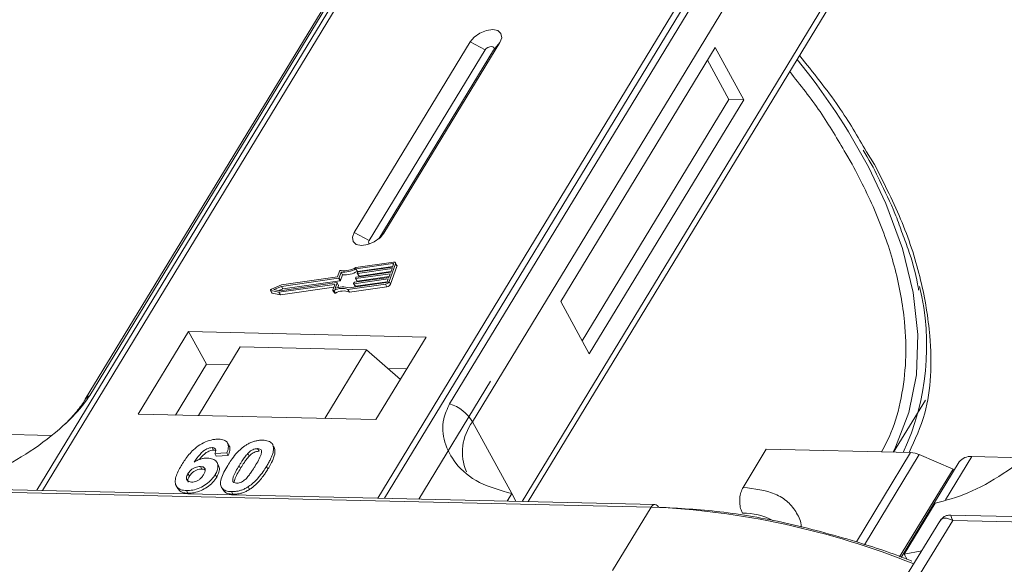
# Model space of a CAD drawing. Header units: millimetres. Extents: x -765 to 710, y 139 to 1172.
# Tile 54 of 76: x 166 to 214, y 1063 to 1090. Entities that reach past the tile are written whole.
import ezdxf

# ---------------------------------------------------------------- set-up
doc = ezdxf.new("R2010")
doc.units = ezdxf.units.MM

msp = doc.modelspace()

# ---------------------------------------------------------------- linework, layer by layer
at = {"color": 7, "linetype": 'Continuous', "lineweight": 15}
for p, q in [((188.464, 1102.656), (166.784, 1067.026)), ((167.053, 1067.02), (188.75, 1102.677)), ((204.967, 1102.305), (183.27, 1066.648)), ((183.603, 1066.64), (205.283, 1102.27)), ((184.44, 1096.59), (169.127, 1071.424)), ((169.341, 1071.611), (184.654, 1096.776)), ((202.058, 1096.377), (186.745, 1071.211)), ((187.853, 1070.334), (203.166, 1095.5)), ((205.407, 1091.402), (190.247, 1066.487)), ((190.545, 1066.481), (205.441, 1090.961)), ((187.737, 1088.697), (182.135, 1079.49)), ((183.571, 1079.457), (189.173, 1088.664)), ((187.737, 1088.697), (188.457, 1088.307)), ((189.173, 1088.664), (188.867, 1088.297)), ((188.457, 1088.307), (182.855, 1079.1)), ((183.315, 1079.173), (188.867, 1088.297)), ((199.589, 1088.425), (192.119, 1076.149)), ((200.969, 1085.903), (199.589, 1088.425)), ((200.25, 1085.919), (199.216, 1087.811)), ((193.154, 1074.257), (200.25, 1085.919)), ((193.499, 1073.627), (200.969, 1085.903)), ((200.969, 1085.903), (200.25, 1085.919)), ((205.903, 1083.302), (206.217, 1082.793)), ((207.294, 1082.768), (206.909, 1083.389)), ((182.855, 1079.1), (182.135, 1079.49)), ((183.571, 1079.457), (183.382, 1079.231)), ((184.027, 1078.056), (182.211, 1077.798)), ((184.194, 1077.898), (184.125, 1078.024)), ((181.425, 1077.611), (181.326, 1077.336)), ((181.497, 1077.57), (181.399, 1077.296)), ((181.566, 1077.444), (181.497, 1077.57)), ((184.002, 1077.985), (182.214, 1077.732)), ((182.283, 1077.606), (182.214, 1077.732)), ((182.235, 1077.331), (183.895, 1077.566)), ((182.282, 1077.522), (182.294, 1077.558)), ((182.282, 1077.513), (182.351, 1077.387)), ((182.283, 1077.606), (183.996, 1077.849)), ((183.959, 1077.744), (182.298, 1077.508)), ((182.324, 1077.579), (183.984, 1077.815)), ((182.367, 1077.382), (183.907, 1077.601)), ((183.821, 1077.118), (184.127, 1077.97)), ((183.89, 1076.992), (184.196, 1077.843)), ((183.895, 1077.566), (183.959, 1077.744)), ((183.984, 1077.815), (184.035, 1077.956)), ((184.028, 1077.937), (184.002, 1077.985)), ((184.127, 1077.97), (184.196, 1077.843)), ((178.534, 1076.671), (181.293, 1077.062)), ((181.37, 1077.275), (178.61, 1076.883)), ((181.326, 1077.336), (178.617, 1076.952)), ((178.679, 1076.757), (181.439, 1077.149)), ((181.31, 1077.048), (181.211, 1076.774)), ((181.378, 1076.931), (181.309, 1077.057)), ((181.379, 1076.922), (181.31, 1077.048)), ((181.439, 1077.149), (181.37, 1077.275)), ((181.468, 1077.17), (181.399, 1077.296)), ((181.468, 1077.17), (181.566, 1077.444)), ((181.883, 1076.809), (183.671, 1077.063)), ((182.103, 1077.026), (182.116, 1077.061)), ((183.78, 1077.247), (182.12, 1077.011)), ((182.145, 1077.082), (183.806, 1077.318)), ((182.189, 1076.885), (183.729, 1077.104)), ((182.193, 1077.274), (182.205, 1077.31)), ((182.193, 1077.265), (182.262, 1077.139)), ((183.869, 1077.495), (182.209, 1077.26)), ((182.278, 1077.134), (182.209, 1077.26)), ((182.278, 1077.134), (183.818, 1077.352)), ((182.367, 1077.382), (182.298, 1077.508)), ((183.729, 1077.105), (183.78, 1077.247)), ((183.806, 1077.318), (183.869, 1077.495)), ((183.89, 1076.992), (183.821, 1077.118)), ((178.086, 1076.69), (178.155, 1076.563)), ((178.102, 1076.679), (178.49, 1076.597)), ((178.171, 1076.553), (178.102, 1076.679)), ((178.617, 1076.952), (178.125, 1076.744)), ((178.61, 1076.883), (178.249, 1076.731)), ((178.249, 1076.731), (178.534, 1076.671)), ((178.49, 1076.597), (181.176, 1076.978)), ((178.559, 1076.471), (178.49, 1076.597)), ((178.494, 1076.679), (178.679, 1076.757)), ((178.559, 1076.471), (181.148, 1076.838)), ((178.679, 1076.757), (178.61, 1076.883)), ((181.193, 1076.964), (181.1, 1076.707)), ((181.101, 1076.689), (181.17, 1076.563)), ((181.223, 1076.559), (181.154, 1076.685)), ((181.189, 1076.954), (181.176, 1076.978)), ((181.341, 1076.817), (181.379, 1076.922)), ((181.829, 1076.735), (183.645, 1076.992)), ((181.898, 1076.608), (181.829, 1076.735)), ((181.898, 1076.608), (183.714, 1076.866)), ((182.104, 1077.017), (182.173, 1076.891)), ((182.189, 1076.885), (182.12, 1077.011)), ((183.645, 1076.992), (183.714, 1076.866)), ((178.171, 1076.553), (178.559, 1076.471)), ((192.119, 1076.149), (193.499, 1073.627)), ((174.118, 1074.695), (171.691, 1070.705)), ((185.611, 1074.431), (174.118, 1074.695)), ((174.118, 1074.695), (174.981, 1073.119)), ((183.184, 1070.441), (185.611, 1074.431)), ((176.617, 1073.953), (174.6, 1070.638)), ((176.617, 1073.953), (182.722, 1073.813)), ((180.706, 1070.498), (182.722, 1073.813)), ((182.722, 1073.813), (184.367, 1072.386)), ((174.981, 1073.119), (173.487, 1070.664)), ((176.094, 1073.093), (174.981, 1073.119)), ((184.678, 1072.896), (183.754, 1072.917)), ((188.725, 1072.305), (185.255, 1066.602)), ((208.216, 1068.866), (209.751, 1071.388)), ((171.691, 1070.705), (183.184, 1070.441)), ((187.853, 1070.334), (189.749, 1066.868)), ((167.45, 1069.677), (163.874, 1069.759)), ((175.255, 1069.088), (175.324, 1068.962)), ((176.078, 1069.176), (176.009, 1069.302)), ((177.459, 1069.038), (177.528, 1068.911)), ((178.139, 1069.299), (178.133, 1069.31)), ((178.212, 1069.179), (178.281, 1069.053)), ((200.935, 1067.166), (202.055, 1069.007)), ((202.055, 1069.007), (209.039, 1068.847)), ((175.974, 1068.837), (175.39, 1068.798)), ((175.39, 1068.798), (175.459, 1068.672)), ((175.459, 1068.672), (176.042, 1068.711)), ((175.974, 1068.837), (176.042, 1068.711)), ((177.056, 1068.678), (176.987, 1068.804)), ((209.039, 1068.847), (206.414, 1064.532)), ((209.458, 1068.749), (206.809, 1064.395)), ((209.458, 1068.749), (211.089, 1068.053)), ((210.725, 1066.558), (212.001, 1068.654)), ((214.5, 1068.597), (212.001, 1068.654)), ((174.691, 1068.176), (174.759, 1068.049)), ((175.568, 1068.23), (175.499, 1068.356)), ((176.564, 1068.211), (176.633, 1068.085)), ((177.89, 1068.181), (177.959, 1068.055)), ((208.505, 1063.807), (211.089, 1068.053)), ((211.391, 1068.395), (208.583, 1063.78)), ((211.133, 1067.972), (211.089, 1068.053)), ((174.092, 1067.831), (174.161, 1067.705)), ((175.411, 1067.79), (175.48, 1067.664)), ((196.672, 1066.34), (161.065, 1067.157)), ((173.526, 1067.24), (173.595, 1067.114)), ((175.714, 1067.174), (175.783, 1067.048)), ((177.002, 1067.194), (177.071, 1067.068)), ((160.882, 1067.032), (196.49, 1066.215)), ((174.02, 1067.01), (174.089, 1066.884)), ((176.195, 1066.96), (176.264, 1066.834)), ((189.749, 1066.868), (189.528, 1066.504)), ((189.749, 1066.868), (189.954, 1066.494)), ((196.49, 1066.215), (194.622, 1063.146)), ((208.727, 1063.943), (210.221, 1066.398)), ((262.034, 1064.658), (210.976, 1065.83)), ((210.447, 1065.532), (208.798, 1062.821)), ((209.393, 1062.807), (211.074, 1065.57)), ((211.074, 1065.57), (261.669, 1064.409)), ((208.727, 1063.943), (209.575, 1064.099)), ((208.871, 1063.68), (208.727, 1063.943))]:
    msp.add_line(p, q, dxfattribs=at)
at = {"color": 7, "linetype": 'Continuous', "lineweight": 15, "flags": 128}
for points in [[(189.173, 1088.664), (189.262, 1088.9), (189.227, 1089.103), (189.075, 1089.241), (188.829, 1089.294), (188.525, 1089.254), (188.211, 1089.126), (187.934, 1088.93), (187.737, 1088.697)], [(188.867, 1088.297), (188.892, 1088.365), (188.882, 1088.422), (188.839, 1088.462), (188.768, 1088.477), (188.682, 1088.465), (188.593, 1088.429), (188.514, 1088.373), (188.457, 1088.307)], [(208.193, 1068.866), (208.312, 1069.103), (208.958, 1070.784), (209.315, 1072.606), (209.381, 1074.55), (209.155, 1076.593), (208.639, 1078.713), (207.838, 1080.887), (206.994, 1082.658)], [(182.135, 1079.49), (182.046, 1079.254), (182.081, 1079.051), (182.233, 1078.913), (182.479, 1078.859), (182.783, 1078.9), (183.097, 1079.028), (183.374, 1079.223), (183.571, 1079.457)], [(182.855, 1079.1), (182.83, 1079.032), (182.84, 1078.975), (182.883, 1078.935), (182.888, 1078.933)], [(184.035, 1077.956), (184.037, 1077.963), (184.036, 1077.97), (184.034, 1077.975), (184.031, 1077.98), (184.025, 1077.983), (184.018, 1077.985), (184.011, 1077.986), (184.002, 1077.985)], [(184.027, 1078.056), (184.053, 1078.058), (184.077, 1078.056), (184.097, 1078.049), (184.113, 1078.039), (184.125, 1078.025), (184.131, 1078.009), (184.131, 1077.99), (184.127, 1077.97)], [(182.298, 1077.508), (182.294, 1077.508), (182.29, 1077.508), (182.287, 1077.509), (182.284, 1077.511), (182.282, 1077.513), (182.281, 1077.516), (182.281, 1077.519), (182.282, 1077.522)], [(181.293, 1077.062), (181.297, 1077.063), (181.301, 1077.062), (181.305, 1077.061), (181.307, 1077.059), (181.309, 1077.057), (181.31, 1077.054), (181.31, 1077.051), (181.31, 1077.048)], [(182.209, 1077.26), (182.205, 1077.259), (182.201, 1077.26), (182.197, 1077.261), (182.195, 1077.263), (182.193, 1077.265), (182.192, 1077.268), (182.192, 1077.271), (182.193, 1077.274)], [(178.102, 1076.679), (178.092, 1076.683), (178.086, 1076.689), (178.084, 1076.698), (178.086, 1076.708), (178.091, 1076.718), (178.1, 1076.729), (178.112, 1076.737), (178.125, 1076.744)], [(181.154, 1076.685), (181.143, 1076.68), (181.131, 1076.678), (181.12, 1076.678), (181.111, 1076.68), (181.104, 1076.685), (181.1, 1076.691), (181.099, 1076.699), (181.1, 1076.707)], [(181.17, 1076.563), (181.173, 1076.559), (181.18, 1076.554), (181.189, 1076.552), (181.2, 1076.552), (181.211, 1076.554), (181.223, 1076.559)], [(181.176, 1076.978), (181.18, 1076.979), (181.184, 1076.978), (181.188, 1076.977), (181.19, 1076.976), (181.192, 1076.973), (181.193, 1076.97), (181.193, 1076.967), (181.193, 1076.964)], [(182.12, 1077.011), (182.116, 1077.011), (182.112, 1077.012), (182.108, 1077.013), (182.106, 1077.014), (182.104, 1077.017), (182.103, 1077.019), (182.103, 1077.023), (182.103, 1077.026)]]:
    msp.add_lwpolyline(points, dxfattribs=at)
at = {"color": 7, "linetype": 'Continuous', "lineweight": 15}
for centre, radius, start, end in [((178.636, 1067.59), 32.113, 27.9836, 39.122), ((181.491, 1077.579), 0.0736, 81.7629, 154.647), ((181.611, 1078.738), 1.173, 264.4424, 300.9301), ((181.668, 1078.636), 0.998, 260.3986, 302.9491), ((181.68, 1078.612), 1.173, 264.4424, 300.9301), ((182.329, 1077.541), 0.0381, 97.4207, 153.8527), ((184.135, 1077.869), 0.0661, 336.9348, 26.0002), ((181.365, 1077.313), 0.0381, 277.4207, 333.8527), ((181.434, 1077.187), 0.0381, 277.4207, 333.8527), ((182.15, 1077.045), 0.0381, 97.4207, 153.8527), ((182.239, 1077.293), 0.0381, 97.4207, 153.8527), ((182.274, 1077.148), 0.0149, 216.6597, 287.1115), ((182.363, 1077.396), 0.0149, 216.6597, 287.1115), ((183.616, 1077.219), 0.229, 277.4207, 333.8527), ((183.661, 1077.139), 0.0762, 277.4207, 333.8527), ((178.173, 1076.574), 0.0212, 210.2186, 262.8226), ((181.547, 1075.966), 0.819, 69.8549, 118.6145), ((181.592, 1075.95), 0.907, 71.2927, 114.8085), ((181.616, 1075.84), 0.819, 69.8549, 118.6145), ((181.369, 1076.926), 0.011, 336.9348, 26.0002), ((182.185, 1076.9), 0.0149, 216.6597, 287.1115), ((183.685, 1077.093), 0.229, 277.4207, 333.8527), ((197.549, 1074.01), 12.266, 335.1495, 13.5408), ((169.539, 1071.167), 0.486, 114.0436, 148.1804), ((186.103, 1069.262), 2.052, 31.4947, 71.765), ((189.799, 1068.871), 2.434, 143.0587, 202.974), ((208.99, 1067.693), 1.154, 66.0507, 87.522), ((211.921, 1067.995), 0.664, 83.0653, 142.99), ((196.689, 1066.119), 0.221, 94.3757, 154.3004), ((194.872, 1028.055), 38.194, 67.9845, 87.5725), ((196.648, 1066.124), 0.217, 22.384, 83.6695), ((200.952, 1062.857), 3.065, 62.2208, 90.8537)]:
    msp.add_arc(centre, radius, start, end, dxfattribs=at)
for points, knots in [([(206.909, 1083.389), (206.482, 1084.119), (205.565, 1085.684), (204.324, 1087.218), (203.662, 1088.037)], [0, 0, 0, 0, 0.466038, 1, 1, 1, 1]), ([(203.191, 1087.264), (203.701, 1086.62), (204.737, 1085.312), (205.51, 1083.979), (205.903, 1083.302)], [0, 0, 0, 0, 0.491765, 1, 1, 1, 1]), ([(206.74, 1083.468), (207.004, 1083.026), (207.294, 1082.539), (207.516, 1082.056), (207.536, 1082.013)], [0, 0, 0, 0, 0.909028, 1, 1, 1, 1]), ([(206.217, 1082.793), (206.645, 1081.948), (207.516, 1080.232), (208.355, 1077.67), (208.781, 1075.336), (208.842, 1073.266), (208.616, 1071.47), (208.224, 1069.993), (207.794, 1069.181), (207.635, 1068.879)], [0, 0, 0, 0, 0.16408, 0.333248, 0.507181, 0.643138, 0.779117, 0.917968, 1, 1, 1, 1]), ([(208.964, 1068.849), (209.249, 1069.465), (210.021, 1071.139), (210.098, 1074.024), (209.602, 1077.156), (208.72, 1079.943), (207.768, 1081.83), (207.294, 1082.768)], [0, 0, 0, 0, 0.16364, 0.444056, 0.631093, 0.816546, 1, 1, 1, 1]), ([(207.536, 1082.013), (207.8, 1081.475), (208.212, 1080.641), (208.499, 1079.823), (208.602, 1079.532)], [0, 0, 0, 0, 0.643751, 1, 1, 1, 1]), ([(208.602, 1079.532), (208.709, 1079.25), (209.036, 1078.389), (209.303, 1077.442), (209.408, 1076.798), (209.423, 1076.702)], [0, 0, 0, 0, 0.293468, 0.894473, 1, 1, 1, 1]), ([(163.172, 1067.477), (163.69, 1067.614), (164.727, 1067.888), (166.474, 1068.859), (167.911, 1069.968), (168.876, 1070.933), (169.215, 1071.427), (169.341, 1071.611)], [0, 0, 0, 0, 0.249096, 0.498243, 0.745205, 0.90541, 1, 1, 1, 1]), ([(169.124, 1071.423), (169.121, 1071.417), (169.027, 1071.233), (168.712, 1070.831), (168.311, 1070.372), (168.018, 1070.117), (167.94, 1070.049)], [0, 0, 0, 0, 0.0148763, 0.4238311, 0.846052, 1, 1, 1, 1]), ([(186.745, 1071.211), (186.634, 1070.965), (186.349, 1070.335), (186.458, 1069.318), (187.016, 1068.243), (188.106, 1067.324), (189.204, 1067.019), (189.749, 1066.868)], [0, 0, 0, 0, 0.125713, 0.321276, 0.524466, 0.763484, 1, 1, 1, 1]), ([(210.221, 1066.398), (210.739, 1066.535), (211.776, 1066.809), (213.523, 1067.779), (214.961, 1068.889), (215.926, 1069.853), (216.264, 1070.348), (216.39, 1070.531)], [0, 0, 0, 0, 0.2490962, 0.4982428, 0.745205, 0.90541, 1, 1, 1, 1]), ([(173.791, 1068.258), (173.843, 1068.34), (174, 1068.586), (174.272, 1068.926), (174.662, 1069.234), (175.024, 1069.414), (175.341, 1069.492), (175.513, 1069.495), (175.575, 1069.496)], [0, 0, 0, 0, 0.142337, 0.429127, 0.589943, 0.751205, 0.909895, 1, 1, 1, 1]), ([(175.575, 1069.496), (175.669, 1069.487), (175.838, 1069.471), (175.994, 1069.353), (176.064, 1069.179), (176.036, 1068.995), (175.987, 1068.872), (175.974, 1068.837)], [0, 0, 0, 0, 0.2426908, 0.4390024, 0.635006, 0.8950587, 1, 1, 1, 1]), ([(176.901, 1069.212), (176.952, 1069.242), (177.055, 1069.304), (177.219, 1069.372), (177.386, 1069.42), (177.521, 1069.44), (177.629, 1069.447), (177.681, 1069.447), (177.708, 1069.447)], [0, 0, 0, 0, 0.193776, 0.3936, 0.587864, 0.788908, 0.894169, 1, 1, 1, 1]), ([(177.708, 1069.447), (177.755, 1069.444), (177.85, 1069.439), (177.976, 1069.409), (178.084, 1069.358), (178.151, 1069.295), (178.191, 1069.233), (178.205, 1069.197), (178.212, 1069.179)], [0, 0, 0, 0, 0.192627, 0.388684, 0.582013, 0.783201, 0.891038, 1, 1, 1, 1]), ([(175.255, 1069.088), (175.214, 1069.086), (175.132, 1069.081), (174.986, 1069.022), (174.82, 1068.919), (174.607, 1068.698), (174.477, 1068.514), (174.388, 1068.389)], [0, 0, 0, 0, 0.112049, 0.22438, 0.370115, 0.570276, 1, 1, 1, 1]), ([(174.634, 1068.507), (174.634, 1068.507), (174.691, 1068.584), (174.794, 1068.703), (174.971, 1068.85), (175.122, 1068.927), (175.244, 1068.96), (175.302, 1068.962), (175.324, 1068.962)], [0, 0, 0, 0, 0.000071, 0.368569, 0.571075, 0.774891, 0.911654, 1, 1, 1, 1]), ([(175.39, 1068.798), (175.41, 1068.846), (175.441, 1068.921), (175.43, 1069.011), (175.385, 1069.062), (175.319, 1069.084), (175.273, 1069.087), (175.255, 1069.088)], [0, 0, 0, 0, 0.33384, 0.524547, 0.716372, 0.891824, 1, 1, 1, 1]), ([(175.324, 1068.962), (175.363, 1068.961), (175.406, 1068.959), (175.431, 1068.94), (175.434, 1068.938)], [0, 0, 0, 0, 0.900108, 1, 1, 1, 1]), ([(176.015, 1068.229), (176.066, 1068.311), (176.183, 1068.497), (176.432, 1068.819), (176.69, 1069.075), (176.88, 1069.199), (176.901, 1069.212)], [0, 0, 0, 0, 0.237381, 0.538918, 0.949082, 1, 1, 1, 1]), ([(176.042, 1068.711), (176.07, 1068.79), (176.124, 1068.951), (176.131, 1069.118), (176.078, 1069.171), (176.075, 1069.174)], [0, 0, 0, 0, 0.4817849, 0.9693075, 1, 1, 1, 1]), ([(176.987, 1068.804), (177.03, 1068.846), (177.099, 1068.914), (177.224, 1068.99), (177.337, 1069.028), (177.415, 1069.037), (177.454, 1069.037), (177.459, 1069.038)], [0, 0, 0, 0, 0.334804, 0.542561, 0.750382, 0.970721, 1, 1, 1, 1]), ([(177.459, 1069.038), (177.498, 1069.033), (177.567, 1069.025), (177.631, 1068.977), (177.658, 1068.889), (177.629, 1068.721), (177.507, 1068.477), (177.394, 1068.289), (177.338, 1068.194)], [0, 0, 0, 0, 0.105646, 0.186221, 0.267042, 0.431541, 0.712708, 1, 1, 1, 1]), ([(178.212, 1069.179), (178.22, 1069.145), (178.236, 1069.077), (178.225, 1068.933), (178.179, 1068.75), (178.091, 1068.546), (177.994, 1068.355), (177.925, 1068.239), (177.89, 1068.181)], [0, 0, 0, 0, 0.118432, 0.239329, 0.449434, 0.664178, 0.83182, 1, 1, 1, 1]), ([(177.959, 1068.055), (178.007, 1068.137), (178.115, 1068.32), (178.251, 1068.621), (178.319, 1068.883), (178.289, 1069.018), (178.281, 1069.053)], [0, 0, 0, 0, 0.2367747, 0.5279276, 0.8783337, 1, 1, 1, 1]), ([(178.281, 1069.053), (178.269, 1069.086), (178.251, 1069.134), (178.212, 1069.169), (178.199, 1069.181)], [0, 0, 0, 0, 0.667997, 1, 1, 1, 1]), ([(174.388, 1068.389), (174.44, 1068.418), (174.544, 1068.476), (174.683, 1068.53), (174.793, 1068.559), (174.874, 1068.574), (174.955, 1068.582), (175.007, 1068.582), (175.033, 1068.583)], [0, 0, 0, 0, 0.243654, 0.49576, 0.617892, 0.741503, 0.870025, 1, 1, 1, 1]), ([(175.033, 1068.583), (175.126, 1068.573), (175.312, 1068.553), (175.482, 1068.415), (175.56, 1068.225), (175.53, 1068.006), (175.448, 1067.857), (175.411, 1067.79)], [0, 0, 0, 0, 0.210216, 0.421975, 0.620016, 0.831037, 1, 1, 1, 1]), ([(176.564, 1068.211), (176.589, 1068.252), (176.64, 1068.334), (176.712, 1068.445), (176.779, 1068.544), (176.843, 1068.631), (176.909, 1068.719), (176.961, 1068.776), (176.987, 1068.804)], [0, 0, 0, 0, 0.20527, 0.410616, 0.557148, 0.703844, 0.851475, 1, 1, 1, 1]), ([(176.633, 1068.085), (176.658, 1068.126), (176.709, 1068.208), (176.781, 1068.319), (176.848, 1068.418), (176.912, 1068.505), (176.978, 1068.593), (177.03, 1068.649), (177.056, 1068.678)], [0, 0, 0, 0, 0.20527, 0.410616, 0.557148, 0.703844, 0.851475, 1, 1, 1, 1]), ([(177.056, 1068.678), (177.099, 1068.72), (177.168, 1068.788), (177.293, 1068.864), (177.406, 1068.902), (177.484, 1068.911), (177.523, 1068.911), (177.528, 1068.911)], [0, 0, 0, 0, 0.334804, 0.542561, 0.750382, 0.970721, 1, 1, 1, 1]), ([(174.02, 1067.01), (173.927, 1067.019), (173.74, 1067.036), (173.557, 1067.166), (173.461, 1067.358), (173.489, 1067.691), (173.64, 1068.005), (173.77, 1068.223), (173.791, 1068.258)], [0, 0, 0, 0, 0.148269, 0.297647, 0.442421, 0.607851, 0.935658, 1, 1, 1, 1]), ([(174.092, 1067.831), (174.126, 1067.882), (174.183, 1067.965), (174.311, 1068.068), (174.44, 1068.132), (174.572, 1068.172), (174.652, 1068.174), (174.691, 1068.176)], [0, 0, 0, 0, 0.276721, 0.45687, 0.637007, 0.824068, 1, 1, 1, 1]), ([(174.161, 1067.705), (174.195, 1067.756), (174.252, 1067.839), (174.38, 1067.942), (174.509, 1068.006), (174.641, 1068.046), (174.721, 1068.048), (174.759, 1068.049)], [0, 0, 0, 0, 0.276721, 0.45687, 0.637007, 0.824068, 1, 1, 1, 1]), ([(174.691, 1068.176), (174.737, 1068.171), (174.823, 1068.163), (174.903, 1068.102), (174.938, 1068.017), (174.914, 1067.903), (174.868, 1067.822), (174.844, 1067.779)], [0, 0, 0, 0, 0.213757, 0.394944, 0.576585, 0.777311, 1, 1, 1, 1]), ([(174.759, 1068.049), (174.808, 1068.047), (174.876, 1068.043), (174.914, 1068.01), (174.925, 1068.001)], [0, 0, 0, 0, 0.7157183, 1, 1, 1, 1]), ([(175.48, 1067.664), (175.523, 1067.746), (175.61, 1067.912), (175.63, 1068.11), (175.575, 1068.196), (175.557, 1068.224)], [0, 0, 0, 0, 0.401791, 0.807526, 1, 1, 1, 1]), ([(176.195, 1066.96), (176.102, 1066.969), (175.914, 1066.986), (175.734, 1067.113), (175.644, 1067.31), (175.705, 1067.689), (175.888, 1068.009), (176.015, 1068.229)], [0, 0, 0, 0, 0.1475277, 0.2965695, 0.43214, 0.6087374, 1, 1, 1, 1]), ([(176.444, 1067.369), (176.398, 1067.375), (176.324, 1067.385), (176.263, 1067.44), (176.246, 1067.535), (176.281, 1067.703), (176.405, 1067.943), (176.511, 1068.121), (176.564, 1068.211)], [0, 0, 0, 0, 0.125351, 0.202197, 0.279182, 0.459742, 0.727968, 1, 1, 1, 1]), ([(176.335, 1067.453), (176.339, 1067.485), (176.353, 1067.6), (176.477, 1067.817), (176.581, 1067.996), (176.633, 1068.085)], [0, 0, 0, 0, 0.159501, 0.57679, 1, 1, 1, 1]), ([(177.338, 1068.194), (177.312, 1068.153), (177.262, 1068.071), (177.19, 1067.96), (177.123, 1067.861), (177.06, 1067.775), (176.993, 1067.688), (176.942, 1067.631), (176.916, 1067.603)], [0, 0, 0, 0, 0.205942, 0.411959, 0.558149, 0.704502, 0.851801, 1, 1, 1, 1]), ([(177.89, 1068.181), (177.839, 1068.099), (177.722, 1067.913), (177.477, 1067.595), (177.22, 1067.338), (177.029, 1067.213), (177.002, 1067.194)], [0, 0, 0, 0, 0.236629, 0.537361, 0.932986, 1, 1, 1, 1]), ([(177.071, 1067.068), (177.119, 1067.101), (177.217, 1067.167), (177.381, 1067.307), (177.556, 1067.489), (177.718, 1067.692), (177.851, 1067.882), (177.923, 1067.997), (177.959, 1068.055)], [0, 0, 0, 0, 0.11827, 0.23888, 0.450732, 0.667209, 0.83334, 1, 1, 1, 1]), ([(174.258, 1067.419), (174.212, 1067.425), (174.12, 1067.436), (174.037, 1067.511), (174.005, 1067.609), (174.032, 1067.722), (174.072, 1067.796), (174.092, 1067.831)], [0, 0, 0, 0, 0.207905, 0.419981, 0.630626, 0.821735, 1, 1, 1, 1]), ([(175.411, 1067.79), (175.355, 1067.708), (175.243, 1067.542), (174.982, 1067.311), (174.665, 1067.132), (174.326, 1067.021), (174.122, 1067.014), (174.02, 1067.01)], [0, 0, 0, 0, 0.197831, 0.3973, 0.59891, 0.798741, 1, 1, 1, 1]), ([(174.106, 1067.416), (174.096, 1067.439), (174.073, 1067.492), (174.101, 1067.597), (174.141, 1067.67), (174.161, 1067.705)], [0, 0, 0, 0, 0.296139, 0.660307, 1, 1, 1, 1]), ([(174.089, 1066.884), (174.19, 1066.887), (174.391, 1066.894), (174.721, 1067.001), (175.032, 1067.173), (175.302, 1067.402), (175.42, 1067.575), (175.48, 1067.664)], [0, 0, 0, 0, 0.198208, 0.398397, 0.584963, 0.787074, 1, 1, 1, 1]), ([(174.844, 1067.779), (174.809, 1067.726), (174.753, 1067.642), (174.634, 1067.533), (174.514, 1067.468), (174.383, 1067.425), (174.303, 1067.421), (174.258, 1067.419)], [0, 0, 0, 0, 0.288697, 0.463553, 0.639942, 0.801808, 1, 1, 1, 1]), ([(176.916, 1067.603), (176.873, 1067.561), (176.804, 1067.493), (176.68, 1067.418), (176.568, 1067.379), (176.49, 1067.37), (176.45, 1067.369), (176.444, 1067.369)], [0, 0, 0, 0, 0.333678, 0.540413, 0.747264, 0.961209, 1, 1, 1, 1]), ([(173.606, 1067.12), (173.635, 1067.073), (173.701, 1066.963), (173.892, 1066.896), (174.041, 1066.887), (174.089, 1066.884)], [0, 0, 0, 0, 0.338595, 0.784132, 1, 1, 1, 1]), ([(175.796, 1067.055), (175.816, 1067.017), (175.869, 1066.919), (176.048, 1066.85), (176.202, 1066.839), (176.264, 1066.834)], [0, 0, 0, 0, 0.2754092, 0.7103646, 1, 1, 1, 1]), ([(177.002, 1067.194), (176.951, 1067.164), (176.848, 1067.103), (176.684, 1067.035), (176.517, 1066.987), (176.381, 1066.967), (176.274, 1066.96), (176.221, 1066.96), (176.195, 1066.96)], [0, 0, 0, 0, 0.193769, 0.393564, 0.587886, 0.789131, 0.894283, 1, 1, 1, 1]), ([(176.264, 1066.834), (176.313, 1066.834), (176.411, 1066.835), (176.57, 1066.858), (176.735, 1066.903), (176.876, 1066.96), (176.988, 1067.018), (177.043, 1067.051), (177.071, 1067.068)], [0, 0, 0, 0, 0.193594, 0.390501, 0.584817, 0.78683, 0.892868, 1, 1, 1, 1]), ([(200.935, 1067.166), (200.897, 1067.09), (200.82, 1066.938), (200.768, 1066.645), (200.771, 1066.346), (200.823, 1066.096), (200.883, 1065.971), (200.906, 1065.922)], [0, 0, 0, 0, 0.2146939, 0.4293877, 0.6440816, 0.8587754, 1, 1, 1, 1]), ([(203.744, 1065.244), (203.744, 1065.252), (203.745, 1065.508), (203.546, 1065.936), (203.132, 1066.475), (202.341, 1066.996), (201.489, 1067.099), (200.935, 1067.166)], [0, 0, 0, 0, 0.007197, 0.214106, 0.421015, 0.623625, 1, 1, 1, 1]), ([(209.104, 1063.594), (209.079, 1063.604), (208.172, 1063.985), (206.121, 1064.648), (203.026, 1065.488), (199.819, 1066.048), (197.829, 1066.155), (196.849, 1066.207)], [0, 0, 0, 0, 0.005992, 0.216149, 0.484934, 0.746399, 1, 1, 1, 1]), ([(210.42, 1065.481), (210.452, 1065.532), (210.523, 1065.646), (210.718, 1065.714), (210.934, 1065.626), (211.074, 1065.57)], [0, 0, 0, 0, 0.227072, 0.501587, 1, 1, 1, 1]), ([(210.974, 1065.83), (210.91, 1065.826), (210.801, 1065.819), (210.617, 1065.734), (210.533, 1065.638), (210.487, 1065.585)], [0, 0, 0, 0, 0.389383, 0.666862, 1, 1, 1, 1]), ([(210.976, 1065.823), (210.976, 1065.825), (210.975, 1065.849), (210.998, 1065.767), (211.048, 1065.635), (211.074, 1065.57)], [0, 0, 0, 0, 0.044563, 0.521846, 1, 1, 1, 1])]:
    msp.add_open_spline(points, degree=3, knots=knots, dxfattribs=at)

doc.saveas('drawing.dxf')
